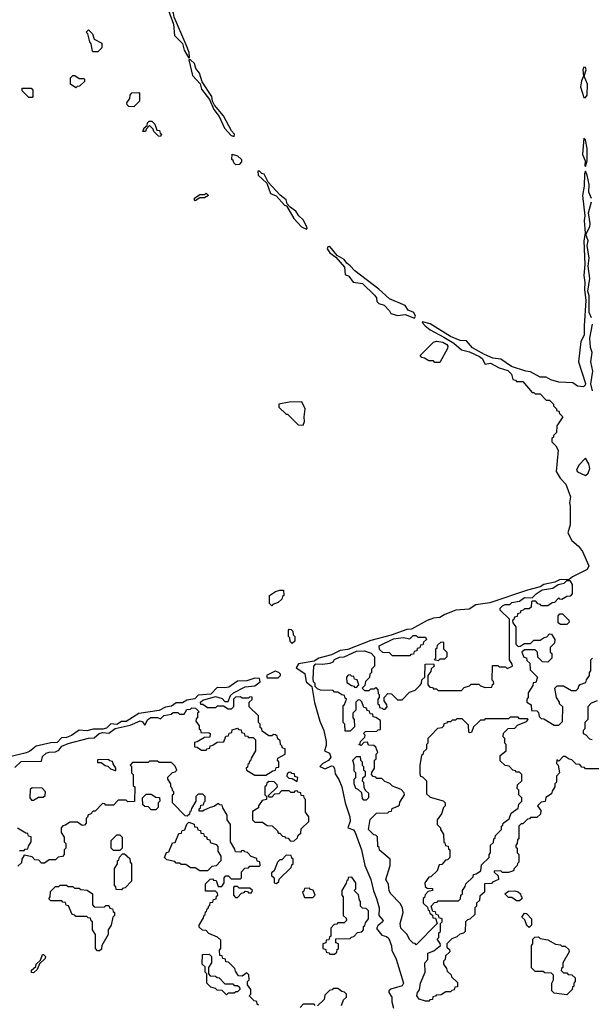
# Model space of a CAD drawing. Extents: x 2889633 to 3052318, y 540750 to 918690.
# Tile 208 of 256: x 2927296 to 2930942, y 732260 to 738535. Entities that reach past the tile are written whole.
import ezdxf

# ---------------------------------------------------------------- set-up
doc = ezdxf.new("R2010")
doc.units = 0

msp = doc.modelspace()

# ---------------------------------------------------------------- linework, layer by layer
at = {"layer": '0CON02XD'}
for points in [[(2928375, 738290), (2928380, 738295), (2928376.2, 738325), (2928358.8, 738375), (2928282, 738552), (2928277.5, 738577.5), (2928235, 738660), (2928230, 738635), (2928276.4, 738506.4), (2928282.5, 738435), (2928334, 738384), (2928345, 738340), (2928375, 738290)], [(2927795, 738330), (2927765, 738330), (2927760, 738335), (2927751.7, 738381.7), (2927743, 738393), (2927730, 738445), (2927720, 738455), (2927735, 738470), (2927760, 738445), (2927771.7, 738411.7), (2927820, 738385), (2927820, 738355), (2927795, 738330)], [(2928665, 737790), (2928666.1, 737806.1), (2928646.4, 737826.4), (2928595, 737922.5), (2928539.3, 737989.3), (2928526.7, 738015), (2928522.5, 738045), (2928459.3, 738139.3), (2928443.3, 738195), (2928420, 738225), (2928410, 738255), (2928385, 738280), (2928375, 738280), (2928399.3, 738179.3), (2928446.4, 738126.4), (2928455, 738092.5), (2928506.7, 738026.7), (2928535, 737962.5), (2928567.7, 737917.7), (2928602.7, 737842.7), (2928645, 737797.5), (2928665, 737790)], [(2930905, 738040), (2930916.7, 738055), (2930918.8, 738125), (2930897.5, 738175), (2930910, 738215), (2930905, 738230), (2930895, 738232.5), (2930887.5, 738215), (2930893.3, 738175), (2930878.8, 738145), (2930873.9, 738106.1), (2930895, 738040), (2930905, 738040)], [(2927655, 738100), (2927620, 738125), (2927620, 738165), (2927635, 738180), (2927648.3, 738178.3), (2927675, 738160), (2927705, 738160), (2927710, 738155), (2927708.3, 738141.7), (2927678.3, 738111.7), (2927661.7, 738108.3), (2927655, 738100)], [(2927375, 738040), (2927355, 738040), (2927311.7, 738081.7), (2927311.7, 738098.3), (2927368.3, 738098.3), (2927380, 738085), (2927380, 738045), (2927375, 738040)], [(2928025, 737980), (2927991.7, 737981.7), (2927981.7, 737991.7), (2927980, 738005), (2927998.3, 738031.7), (2928000, 738055), (2928011.7, 738068.3), (2928055, 738070), (2928060, 738065), (2928060, 738015), (2928025, 737980)], [(2928195, 737790), (2928181.7, 737791.7), (2928151.7, 737821.7), (2928148.3, 737838.3), (2928125, 737860), (2928101.7, 737838.3), (2928098.3, 737821.7), (2928081.7, 737821.7), (2928090, 737845), (2928108.3, 737861.7), (2928111.7, 737878.3), (2928121.7, 737888.3), (2928138.3, 737888.3), (2928158.3, 737868.3), (2928171.7, 737831.7), (2928188.3, 737828.3), (2928191.7, 737811.7), (2928200, 737805), (2928195, 737790)], [(2930905, 737600), (2930916.7, 737635), (2930916, 737715), (2930905, 737770), (2930895, 737780), (2930886.7, 737675), (2930902.5, 737635), (2930900, 737605), (2930905, 737600)], [(2928675, 737610), (2928661.7, 737621.7), (2928658.3, 737638.3), (2928650, 737645), (2928651.7, 737678.3), (2928685, 737666.7), (2928710, 737645), (2928711.7, 737628.3), (2928695, 737612.5), (2928675, 737610)], [(2929125, 737200), (2929130, 737205), (2929127.5, 737215), (2929105, 737260), (2929077.5, 737285), (2929057.5, 737315), (2929020.7, 737340.7), (2929002.5, 737362.5), (2928996.4, 737386.4), (2928957, 737417), (2928880, 737500), (2928855, 737550), (2928840, 737555), (2928825, 737570), (2928815, 737570), (2928817.5, 737545), (2928872.5, 737492.5), (2928895, 737427.5), (2928932.5, 737412.5), (2928985, 737353.3), (2928998.3, 737348.3), (2929045, 737267.5), (2929092.5, 737215), (2929125, 737200)], [(2930944, 737395), (2930926.2, 737435), (2930928.8, 737485), (2930916.7, 737545), (2930905, 737570), (2930898.3, 737551.7), (2930896.7, 737475), (2930886.2, 737415), (2930900, 737285), (2930896.2, 737255), (2930903.3, 737175), (2930894, 737125), (2930900, 736975), (2930894.2, 736905), (2930900.8, 736859.2), (2930898.8, 736815), (2930906.7, 736745), (2930895.8, 736585), (2930897.5, 736525), (2930875.8, 736485), (2930861.2, 736355), (2930905.9, 736215.9), (2930903.8, 736205), (2930892.5, 736195), (2930855, 736198.8), (2930825, 736220), (2930735, 736224), (2930685, 736238.8), (2930655, 736256.7), (2930615, 736256), (2930555, 736290), (2930524.3, 736294.3), (2930434.1, 736324.1), (2930365, 736372.5), (2930315, 736378.8), (2930261.7, 736401.7), (2930184.2, 736444.2), (2930145, 736487.5), (2930105, 736490), (2930045, 736516.7), (2929915, 736596.7), (2929865, 736610), (2929862.5, 736605), (2929882.5, 736585), (2929915, 736557.5), (2930001.4, 736511.4), (2930065, 736473.8), (2930115, 736430), (2930165, 736418), (2930228.3, 736388.3), (2930246, 736376), (2930265, 736340), (2930300, 736345), (2930355, 736316.2), (2930408.8, 736298.8), (2930432.5, 736275), (2930441.7, 736241.7), (2930458.3, 736238.3), (2930465, 736230), (2930505, 736230), (2930565, 736160), (2930575, 736160), (2930585, 736150), (2930615, 736150), (2930655, 736110), (2930675, 736110), (2930700, 736085), (2930700, 736075), (2930720, 736055), (2930720, 736045), (2930735, 736040), (2930740, 736025), (2930760, 736005), (2930723, 735947), (2930720, 735905), (2930700, 735885), (2930700, 735875), (2930690, 735865), (2930690, 735845), (2930715, 735820), (2930731.7, 735791.7), (2930717.5, 735655), (2930743.6, 735613.6), (2930780, 735575), (2930810, 735495), (2930802.5, 735455), (2930807.5, 735435), (2930807.5, 735315), (2930792.5, 735265), (2930817.5, 735215), (2930859.5, 735179.6), (2930885.8, 735145.8), (2930925.4, 735054.6), (2930915, 735030.8), (2930822.5, 734985), (2930801.7, 734968.3), (2930740, 734965), (2930709.3, 734950.7), (2930640, 734935), (2930615, 734920), (2930535, 734898.8), (2930295, 734818), (2930205, 734806.2), (2930162.7, 734777.3), (2930078.3, 734771.7), (2930007.5, 734745), (2929975.7, 734724.3), (2929935, 734721.2), (2929894.1, 734705.9), (2929795, 734651.2), (2929765, 734648), (2929666.4, 734613.6), (2929535, 734578), (2929389.2, 734520.8), (2929340, 734515), (2929285, 734488), (2929205, 734466), (2929175, 734447.5), (2929075, 734430), (2929060, 734405), (2929115, 734367.5), (2929122.5, 734315), (2929160, 734285), (2929176.4, 734183.6), (2929210.8, 734065), (2929235.7, 734005), (2929251.9, 733935), (2929251.2, 733908.8), (2929240, 733875), (2929271.2, 733861.2), (2929280, 733835), (2929266.4, 733813.6), (2929230, 733795), (2929210, 733775), (2929245, 733760), (2929285, 733780), (2929295, 733776.7), (2929305, 733762.5), (2929308.3, 733728.3), (2929332.4, 733692.4), (2929350.6, 733645), (2929373, 733543), (2929402.5, 733455), (2929403.8, 733426.2), (2929390, 733385), (2929425, 733371.2), (2929436.9, 733355), (2929476.9, 733245), (2929498.6, 733145), (2929535.6, 733055), (2929552.7, 732982.7), (2929572.9, 732935), (2929589.4, 732875), (2929587.5, 732825), (2929613.8, 732795), (2929611.2, 732785), (2929580.7, 732759.3), (2929573, 732743), (2929605, 732700), (2929635, 732692), (2929650.2, 732680.2), (2929667.1, 732632.9)], [(2928415, 737380), (2928410, 737385), (2928411.7, 737398.3), (2928445, 737420), (2928475, 737420), (2928485, 737430), (2928500, 737415), (2928475, 737400), (2928445, 737400), (2928415, 737380)], [(2930944, 736635), (2930928.3, 736668.3), (2930928.8, 736775), (2930920, 736805), (2930932, 736885), (2930922, 736965), (2930927.5, 737015), (2930916.2, 737095), (2930921.2, 737125), (2930907.5, 737165), (2930933.8, 737215), (2930935.9, 737235.9), (2930923.3, 737305), (2930943.8, 737375)], [(2929815, 736633.3), (2929820, 736645), (2929809.3, 736669.3), (2929774, 736684), (2929755, 736713.3), (2929655.9, 736755.9), (2929587.3, 736817.3), (2929434.2, 736934.2), (2929405, 736966.7), (2929382.3, 736982.3), (2929365.9, 737005.9), (2929321.7, 737031.7), (2929275, 737090), (2929261.7, 737088.3), (2929257.5, 737075), (2929275, 737050), (2929312, 737022), (2929368.6, 736958.6), (2929371.2, 736911.2), (2929395, 736900), (2929423, 736863), (2929483, 736853), (2929559.3, 736779.3), (2929571.7, 736761.7), (2929575, 736740), (2929587, 736727), (2929620, 736715), (2929655, 736680), (2929663.6, 736663.6), (2929705, 736650), (2929755, 736656.7), (2929815, 736633.3)], [(2930950.5, 736170.5), (2930939.2, 736215), (2930952.5, 736295), (2930938.1, 736355), (2930947.5, 736415), (2930936, 736445), (2930932.9, 736505), (2930949.2, 736595)], [(2929975, 736350), (2929945, 736350), (2929935, 736360), (2929905, 736360), (2929878.3, 736378.3), (2929861.7, 736381.7), (2929850, 736395), (2929935, 736480), (2929955, 736486.7), (2929995, 736478.8), (2930020, 736465), (2930026.2, 736455), (2930025, 736440), (2929975, 736350)], [(2929105, 735950), (2929112.5, 735975), (2929110, 736005), (2929117.5, 736055), (2929095, 736100), (2929015, 736097.5), (2928950, 736085), (2928950, 736065), (2928995, 736020), (2929005, 736020), (2929073, 735953), (2929105, 735950)], [(2930905, 735630), (2930922.5, 735645), (2930933.3, 735675), (2930926.7, 735705), (2930905, 735740), (2930863.6, 735696.4), (2930847.5, 735665), (2930855, 735652.5), (2930905, 735630)], [(2929905, 732280), (2929885, 732280), (2929845, 732292.5), (2929828.8, 732315), (2929833.3, 732335), (2929847, 732353), (2929852.5, 732395), (2929882.5, 732465), (2929880, 732525), (2929900, 732545), (2929900, 732585), (2929938.3, 732601.7), (2929980, 732635), (2929978.3, 732648.3), (2929960, 732675), (2929970, 732685), (2929970, 732715), (2929980, 732725), (2929980, 732775), (2929990, 732785), (2929990, 732805), (2929971.7, 732811.7), (2929968.3, 732828.3), (2929951.7, 732831.7), (2929948.3, 732848.3), (2929931.7, 732851.7), (2929920, 732885), (2929941.7, 732908.3), (2929958.3, 732911.7), (2929965, 732920), (2930095, 732920), (2930108.3, 732931.7), (2930110, 732955), (2930120, 732965), (2930120, 732985), (2930138.3, 733011.7), (2930141.7, 733028.3), (2930188.3, 733071.7), (2930191.7, 733088.3), (2930208.3, 733091.7), (2930238.3, 733111.7), (2930241.7, 733148.3), (2930290, 733195), (2930290, 733215), (2930300, 733225), (2930300, 733275), (2930318.3, 733291.7), (2930320, 733315), (2930328.3, 733321.7), (2930330, 733335), (2930370, 733375), (2930370, 733395), (2930378.3, 733401.7), (2930380, 733415), (2930418.3, 733441.7), (2930431.7, 733478.3), (2930475, 733510), (2930480, 733535), (2930500, 733555), (2930500, 733575), (2930480, 733595), (2930480, 733625), (2930470, 733635), (2930471.7, 733658.3), (2930500, 733685), (2930500, 733725), (2930485, 733740), (2930465, 733740), (2930458.3, 733748.3), (2930441.7, 733751.7), (2930418.3, 733778.3), (2930391.7, 733781.7), (2930361.7, 733811.7), (2930360, 733845), (2930400, 733875), (2930400, 733915), (2930390, 733925), (2930390, 733955), (2930380, 733965), (2930381.7, 733988.3), (2930411.7, 734018.3), (2930455, 734020), (2930471.7, 734038.3), (2930528.3, 734061.7), (2930540, 734075), (2930535, 734080), (2930485, 734080), (2930475, 734090), (2930425, 734090), (2930415, 734080), (2930265, 734080), (2930258.3, 734071.7), (2930235, 734070), (2930221.7, 734058.3), (2930191.7, 734028.3), (2930178.3, 733991.7), (2930165, 733990), (2930160, 733995), (2930158.3, 734038.3), (2930118.3, 734078.3), (2930085, 734080), (2930075, 734070), (2930055, 734070), (2930045, 734060), (2930025, 734060), (2930018.3, 734051.7), (2930001.7, 734048.3), (2929998.3, 734031.7), (2929988.3, 734021.7), (2929961.7, 734018.3), (2929920, 733975), (2929900, 733955), (2929900, 733925), (2929890, 733915), (2929890, 733885), (2929871.7, 733868.3), (2929868.3, 733851.7), (2929860, 733845), (2929847.5, 733785), (2929848.3, 733728.3), (2929853.6, 733713.6), (2929865, 733710), (2929890, 733685), (2929891.7, 733601.7), (2929915, 733580), (2929997, 733557), (2930010, 733545), (2930010, 733525), (2930000, 733515), (2929987, 733473), (2929960, 733435), (2929960, 733405), (2929980, 733385), (2929980, 733375), (2930000, 733345), (2930001.7, 733291.7), (2930008.3, 733288.3), (2930011.7, 733271.7), (2930028.3, 733268.3), (2930031.7, 733251.7), (2930040, 733245), (2930040, 733195), (2930025, 733180), (2930011.7, 733178.3), (2929988.3, 733151.7), (2929971.7, 733148.3), (2929958.3, 733111.7), (2929918.3, 733071.7), (2929905, 733070), (2929880, 733035), (2929881.7, 733011.7), (2929895, 733000), (2929928.3, 732998.3), (2929930, 732985), (2929901.7, 732978.3), (2929881.7, 732958.3), (2929878.3, 732941.7), (2929870, 732935), (2929870, 732905), (2929898.3, 732878.3), (2929901.7, 732861.7), (2929908.3, 732858.3), (2929911.7, 732841.7), (2929928.3, 732828.3), (2929931.7, 732811.7), (2929948.3, 732808.3), (2929960, 732775), (2929825, 732640), (2929818.3, 732648.3), (2929805, 732650), (2929785, 732670), (2929766.4, 732706.4), (2929727.5, 732745), (2929722.5, 732775), (2929742.5, 732845), (2929737.5, 732875), (2929723, 732903), (2929662.5, 732965), (2929653, 732983), (2929647.5, 733025), (2929632.5, 733055), (2929660, 733145), (2929660, 733185), (2929591.7, 733241.7), (2929588.3, 733258.3), (2929580, 733265), (2929578.3, 733328.3), (2929568.3, 733338.3), (2929555, 733340), (2929520, 733375), (2929531.7, 733438.3), (2929571.7, 733478.3), (2929645, 733480), (2929651.7, 733488.3), (2929668.3, 733491.7), (2929671.7, 733508.3), (2929708.3, 733521.7), (2929718.3, 733531.7), (2929721.7, 733548.3), (2929750, 733595), (2929748.3, 733608.3), (2929728.3, 733628.3), (2929675, 733650), (2929657, 733667), (2929625, 733680), (2929605, 733700), (2929575, 733700), (2929568.3, 733708.3), (2929551.7, 733711.7), (2929540, 733725), (2929541.7, 733738.3), (2929560, 733765), (2929560, 733815), (2929570, 733825), (2929570, 733855), (2929580, 733865), (2929568.3, 733898.3), (2929555, 733910), (2929521.7, 733911.7), (2929515, 733930), (2929491.7, 733928.3), (2929475, 733910), (2929460, 733915), (2929468.3, 733921.7), (2929470, 733935), (2929498.3, 733961.7), (2929500, 733975), (2929490, 733985), (2929501.7, 733998.3), (2929575, 734000), (2929581.7, 734008.3), (2929598.3, 734011.7), (2929598.3, 734068.3), (2929568.3, 734088.3), (2929551.7, 734091.7), (2929548.3, 734108.3), (2929531.7, 734111.7), (2929528.3, 734128.3), (2929511.7, 734131.7), (2929508.3, 734148.3), (2929491.7, 734151.7), (2929478.3, 734188.3), (2929468.3, 734198.3), (2929455, 734200), (2929440, 734185), (2929440, 734135), (2929420, 734115), (2929420, 734085), (2929430, 734075), (2929431.7, 734028.3), (2929405, 734000), (2929371.7, 734001.7), (2929370, 734045), (2929360, 734055), (2929360, 734165), (2929368.3, 734171.7), (2929380, 734205), (2929371.7, 734211.7), (2929368.3, 734228.3), (2929351.7, 734231.7), (2929325, 734250), (2929305, 734250), (2929295, 734260), (2929215, 734262.5), (2929195, 734270), (2929180, 734285), (2929180, 734305), (2929170, 734315), (2929167.5, 734335), (2929172.5, 734415), (2929185, 734430), (2929225, 734426.7), (2929276.4, 734433.6), (2929295, 734442.5), (2929305, 734457.5), (2929335, 734472.5), (2929366.4, 734473.6), (2929445, 734510), (2929495, 734512.5), (2929538.3, 734498.3), (2929560, 734475), (2929560, 734415), (2929540, 734395), (2929540, 734375), (2929530, 734365), (2929528.3, 734341.7), (2929501.7, 734318.3), (2929498.3, 734291.7), (2929480, 734275), (2929495, 734260), (2929525, 734260), (2929535, 734270), (2929555, 734270), (2929568.3, 734278.3), (2929580, 734265), (2929581.7, 734241.7), (2929590, 734235), (2929590, 734215), (2929580, 734205), (2929580, 734175), (2929588.3, 734168.3), (2929591.7, 734151.7), (2929608.3, 734148.3), (2929615, 734140), (2929628.3, 734141.7), (2929640, 734155), (2929638.3, 734168.3), (2929620, 734195), (2929620, 734215), (2929645, 734240), (2929668.3, 734238.3), (2929705, 734200), (2929735, 734200), (2929781.7, 734248.3), (2929818.3, 734261.7), (2929848.3, 734291.7), (2929860, 734305), (2929861.7, 734328.3), (2929880, 734345), (2929881.7, 734428.3), (2929935, 734430), (2929940, 734415), (2929921.7, 734398.3), (2929918.3, 734381.7), (2929900, 734355), (2929900, 734295), (2929911.7, 734281.7), (2929928.3, 734278.3), (2929935, 734270), (2929955, 734270), (2929965, 734260), (2930115, 734260), (2930131.7, 734278.3), (2930165, 734290), (2930175, 734300), (2930225, 734300), (2930235, 734290), (2930265, 734280), (2930308.3, 734281.7), (2930311.7, 734298.3), (2930320, 734305), (2930318.3, 734318.3), (2930310, 734325), (2930311.7, 734418.3), (2930345, 734420), (2930355, 734410), (2930395, 734410), (2930405, 734400), (2930440, 734415), (2930438.3, 734428.3), (2930420, 734455), (2930420, 734715), (2930361.7, 734771.7), (2930360, 734785), (2930375, 734800), (2930393, 734807), (2930421.7, 734808.3), (2930435, 734820), (2930485, 734830), (2930515, 734852.5), (2930565, 734850), (2930590, 734875), (2930629.3, 734900.7), (2930697, 734913), (2930730, 734935), (2930770, 734945), (2930785, 734960), (2930805, 734960), (2930820, 734935), (2930820, 734875), (2930808.3, 734861.7), (2930785, 734860), (2930755, 734840), (2930741.7, 734841.7), (2930735, 734850), (2930708.3, 734821.7), (2930691.7, 734818.3), (2930665, 734800), (2930625, 734800), (2930618.3, 734808.3), (2930601.7, 734811.7), (2930588.3, 734828.3), (2930565, 734830), (2930560, 734825), (2930558.3, 734791.7), (2930545, 734780), (2930515, 734780), (2930508.3, 734771.7), (2930491.7, 734768.3), (2930488.3, 734751.7), (2930471.7, 734748.3), (2930468.3, 734731.7), (2930451.7, 734728.3), (2930448.3, 734711.7), (2930440, 734705), (2930441.7, 734691.7), (2930460, 734665), (2930460, 734555), (2930475, 734540), (2930488.3, 734541.7), (2930515, 734560), (2930555, 734560), (2930575, 734580), (2930615, 734580), (2930641.7, 734598.3), (2930658.3, 734601.7), (2930675, 734620), (2930688.3, 734618.3), (2930710, 734585), (2930708.3, 734561.7), (2930680, 734535), (2930680, 734505), (2930690, 734495), (2930690, 734465), (2930665, 734440), (2930631.7, 734441.7), (2930601.7, 734471.7), (2930600, 734505), (2930585, 734520), (2930515, 734520), (2930500, 734505), (2930511.7, 734471.7), (2930528.3, 734468.3), (2930531.7, 734451.7), (2930550, 734435), (2930551.7, 734391.7), (2930600, 734345), (2930588.3, 734311.7), (2930571.7, 734308.3), (2930568.3, 734291.7), (2930540, 734245), (2930540, 734215), (2930530, 734205), (2930530, 734185), (2930558.3, 734168.3), (2930561.7, 734131.7), (2930595, 734130), (2930605, 734120)], [(2928905, 734800), (2928890, 734815), (2928890, 734865), (2928928.3, 734891.7), (2928955, 734900), (2928978.3, 734898.3), (2928980, 734865), (2928971.7, 734858.3), (2928968.3, 734841.7), (2928945, 734820), (2928911.7, 734808.3), (2928905, 734800)], [(2930785, 734680), (2930745, 734680), (2930731.7, 734691.7), (2930730, 734735), (2930741.7, 734748.3), (2930758.3, 734748.3), (2930798.3, 734708.3), (2930800, 734695), (2930785, 734680)], [(2929035, 734560), (2929021.7, 734571.7), (2929020, 734595), (2929010, 734605), (2929010, 734645), (2929015, 734650), (2929028.3, 734648.3), (2929038.3, 734638.3), (2929040, 734615), (2929050, 734605), (2929050, 734575), (2929035, 734560)], [(2929785, 734480), (2929675, 734480), (2929655, 734500), (2929611.7, 734501.7), (2929591.7, 734521.7), (2929590, 734545), (2929680.7, 734589.3), (2929745, 734597.5), (2929785, 734590), (2929805, 734610), (2929825, 734610), (2929835, 734600), (2929885, 734600), (2929890, 734585), (2929871.7, 734568.3), (2929868.3, 734551.7), (2929851.7, 734548.3), (2929848.3, 734531.7), (2929831.7, 734528.3), (2929828.3, 734511.7), (2929811.7, 734508.3), (2929808.3, 734491.7), (2929791.7, 734488.3), (2929785, 734480)], [(2929965, 734450), (2929940, 734455), (2929950, 734465), (2929950, 734525), (2929958.3, 734531.7), (2929961.7, 734548.3), (2929981.7, 734568.3), (2929995, 734570), (2930000, 734565), (2930000, 734525), (2930020, 734505), (2930020, 734475), (2930005, 734460), (2929975, 734460), (2929965, 734450)], [(2930605, 734120), (2930610, 734095), (2930621.7, 734081.7), (2930638.3, 734078.3), (2930705, 734040), (2930735, 734040), (2930758.3, 734061.7), (2930760, 734155), (2930740, 734175), (2930740, 734185), (2930720, 734215), (2930710, 734275), (2930725, 734290), (2930765, 734290), (2930815, 734260), (2930845, 734260), (2930858.3, 734271.7), (2930861.7, 734288.3), (2930871.7, 734298.3), (2930908.3, 734311.7), (2930911.7, 734328.3), (2930930, 734355), (2930930, 734375), (2930940, 734385), (2930940, 734455), (2930950, 734465)], [(2928945, 734340), (2928960, 734355), (2928960, 734365), (2928950, 734375), (2928925, 734383.3), (2928870, 734355), (2928875, 734340), (2928945, 734340)], [(2927265, 733770), (2927305, 733807.5), (2927435, 733810), (2927441.7, 733838.3), (2927465, 733860), (2927485, 733867.5), (2927525, 733870), (2927545, 733880), (2927563.9, 733906.1), (2927605, 733921.2), (2927735, 733956.7), (2927771.7, 733958.3), (2927803.8, 733986.2), (2927825, 733993.3), (2927865, 733987.5), (2927905, 734016.7), (2928001.7, 734038.3), (2928063.9, 734066.1), (2928079.3, 734059.3), (2928095, 734040), (2928112.5, 734075), (2928132, 734088), (2928175, 734087.5), (2928195, 734080), (2928215, 734100), (2928261.7, 734108.3), (2928275, 734120), (2928305, 734120), (2928315, 734110), (2928345, 734110), (2928361.7, 734138.3), (2928385, 734140), (2928395, 734150), (2928418.3, 734148.3), (2928440, 734125), (2928430, 734115), (2928430, 734085), (2928421.7, 734078.3), (2928420, 734065), (2928440, 734035), (2928440, 734015), (2928448.3, 734008.3), (2928451.7, 733991.7), (2928505, 733990), (2928510, 733985), (2928508.3, 733961.7), (2928475, 733960), (2928428.3, 733931.7), (2928411.7, 733928.3), (2928411.7, 733901.7), (2928428.3, 733898.3), (2928455, 733880), (2928485, 733880), (2928491.7, 733888.3), (2928508.3, 733891.7), (2928511.7, 733908.3), (2928528.3, 733911.7), (2928555, 733930), (2928598.3, 733931.7), (2928611.7, 733968.3), (2928628.3, 733971.7), (2928631.7, 733988.3), (2928648.3, 733991.7), (2928651.7, 734008.3), (2928685, 734020), (2928691.7, 734011.7), (2928708.3, 734008.3), (2928711.7, 733991.7), (2928728.3, 733988.3), (2928731.7, 733971.7), (2928748.3, 733968.3), (2928755, 733960), (2928785, 733960), (2928800, 733945), (2928800, 733875), (2928771.7, 733828.3), (2928768.3, 733811.7), (2928761.7, 733808.3), (2928758.3, 733791.7), (2928751.7, 733788.3), (2928748.3, 733771.7), (2928740, 733765), (2928741.7, 733751.7), (2928795, 733720), (2928865, 733720), (2928911.7, 733748.3), (2928928.3, 733751.7), (2928931.7, 733768.3), (2928948.3, 733771.7), (2928950, 733805), (2928940, 733815), (2928941.7, 733828.3), (2928990, 733855), (2928988.3, 733888.3), (2928971.7, 733891.7), (2928968.3, 733908.3), (2928960, 733915), (2928958.3, 733938.3), (2928941.7, 733951.7), (2928938.3, 733968.3), (2928928.3, 733978.3), (2928915, 733980), (2928905, 733970), (2928885, 733970), (2928841.7, 734001.7), (2928840, 734015), (2928830, 734025), (2928830, 734045), (2928820, 734055), (2928818.3, 734098.3), (2928760, 734155), (2928760, 734185), (2928778.3, 734201.7), (2928778.3, 734218.3), (2928765, 734220), (2928755, 734210), (2928715, 734210), (2928705, 734220), (2928671.7, 734218.3), (2928660, 734205), (2928660, 734155), (2928645, 734140), (2928625, 734140), (2928595, 734160), (2928555, 734160), (2928545, 734150), (2928495, 734150), (2928465, 734170), (2928451.7, 734171.7), (2928450, 734185), (2928465, 734197.5), (2928545, 734222.5), (2928588.3, 734208.3), (2928605, 734190), (2928625, 734190), (2928641.7, 734228.3), (2928660, 734245), (2928735, 734283.3), (2928795, 734290), (2928830, 734315), (2928826.4, 734336.4), (2928795, 734338), (2928745, 734322), (2928685, 734320), (2928629.2, 734280.8), (2928605, 734276.2), (2928555, 734280), (2928515, 734236.7), (2928435, 734230), (2928413.8, 734206.2), (2928362.7, 734197.3), (2928335, 734181.2), (2928295, 734181.2), (2928265, 734160), (2928225, 734153.8), (2928185, 734133.3), (2928056.1, 734113.9), (2927975, 734063.3), (2927945, 734063.3), (2927915, 734042.5), (2927877.5, 734047.5), (2927849.2, 734020.8), (2927826.4, 734013.6), (2927765, 734013.3), (2927725, 734003.3), (2927675, 734007.5), (2927627.3, 733972.7), (2927595, 733961.2), (2927561.7, 733958.3), (2927535, 733928.8), (2927495, 733926.2), (2927400, 733905), (2927358.3, 733871.7), (2927337.3, 733862.7), (2927225, 733836)], [(2929445, 734280), (2929460, 734295), (2929448.3, 734328.3), (2929431.7, 734331.7), (2929428.3, 734348.3), (2929411.7, 734351.7), (2929405, 734360), (2929391.7, 734358.3), (2929380, 734345), (2929381.7, 734311.7), (2929411.7, 734291.7), (2929428.3, 734288.3), (2929431.7, 734281.7), (2929445, 734280)], [(2930980, 734195), (2930941.7, 734178.3), (2930920, 734155), (2930920, 734075), (2930900, 734055), (2930900, 734015), (2930890, 734005), (2930890, 733985), (2930908.3, 733978.3), (2930931.7, 733951.7), (2930948.3, 733948.3)], [(2928820, 732255), (2928811.7, 732261.7), (2928808.3, 732278.3), (2928791.7, 732281.7), (2928760, 732315), (2928770, 732325), (2928770, 732355), (2928750, 732385), (2928750, 732405), (2928760, 732415), (2928758.3, 732448.3), (2928745, 732460), (2928715, 732440), (2928691.7, 732441.7), (2928671.7, 732471.7), (2928668.3, 732488.3), (2928628.3, 732528.3), (2928611.7, 732531.7), (2928608.3, 732548.3), (2928591.7, 732551.7), (2928588.3, 732568.3), (2928571.7, 732571.7), (2928570, 732605), (2928580, 732615), (2928578.3, 732668.3), (2928558.3, 732688.3), (2928501.7, 732711.7), (2928485, 732730), (2928461.7, 732731.7), (2928441.7, 732751.7), (2928440, 732765), (2928468.3, 732811.7), (2928471.7, 732828.3), (2928478.3, 732831.7), (2928481.7, 732848.3), (2928488.3, 732851.7), (2928491.7, 732868.3), (2928498.3, 732871.7), (2928501.7, 732888.3), (2928508.3, 732891.7), (2928511.7, 732908.3), (2928528.3, 732911.7), (2928531.7, 732928.3), (2928548.3, 732931.7), (2928551.7, 732948.3), (2928560, 732955), (2928558.3, 732968.3), (2928545, 732980), (2928481.7, 732981.7), (2928481.7, 733028.3), (2928511.7, 733058.3), (2928525, 733060), (2928531.7, 733051.7), (2928548.3, 733048.3), (2928561.7, 733011.7), (2928585, 733010), (2928600, 733035), (2928600, 733065), (2928611.7, 733078.3), (2928628.3, 733078.3), (2928645, 733060), (2928705, 733060), (2928710, 733065), (2928710, 733105), (2928731.7, 733128.3), (2928755, 733130), (2928765, 733140), (2928825, 733140), (2928830, 733145), (2928828.3, 733168.3), (2928811.7, 733171.7), (2928808.3, 733188.3), (2928771.7, 733201.7), (2928748.3, 733228.3), (2928731.7, 733231.7), (2928725, 733240), (2928711.7, 733238.3), (2928705, 733230), (2928671.7, 733231.7), (2928668.3, 733248.3), (2928640, 733295), (2928640, 733405), (2928620, 733435), (2928620, 733465), (2928591.7, 733511.7), (2928588.3, 733528.3), (2928571.7, 733531.7), (2928565, 733540), (2928535, 733520), (2928510, 733515), (2928471.7, 733498.3), (2928465, 733490), (2928441.7, 733491.7), (2928440, 733505), (2928448.3, 733511.7), (2928451.7, 733528.3), (2928468.3, 733531.7), (2928471.7, 733548.3), (2928480, 733555), (2928480, 733585), (2928465, 733600), (2928435, 733600), (2928420, 733585), (2928420, 733555), (2928391.7, 733508.3), (2928388.3, 733491.7), (2928381.7, 733488.3), (2928378.3, 733471.7), (2928365, 733460), (2928351.7, 733461.7), (2928270, 733545), (2928270, 733595), (2928278.3, 733601.7), (2928280, 733615), (2928271.7, 733621.7), (2928268.3, 733638.3), (2928260, 733645), (2928260, 733665), (2928240, 733695), (2928241.7, 733708.3), (2928271.7, 733738.3), (2928288.3, 733741.7), (2928298.3, 733751.7), (2928288.3, 733778.3), (2928265, 733800), (2928185, 733800), (2928175, 733810), (2928125, 733810), (2928115, 733800), (2928015, 733800), (2928000, 733785), (2928010, 733775), (2928010, 733735), (2928020, 733725), (2928020, 733655), (2928030, 733645), (2928028.3, 733551.7), (2927985, 733550), (2927975, 733560), (2927925, 733560), (2927895, 733530), (2927845, 733530), (2927838.3, 733538.3), (2927825, 733540), (2927778.3, 733491.7), (2927765, 733490), (2927748.3, 733471.7), (2927731.7, 733468.3), (2927728.3, 733451.7), (2927720, 733445), (2927720, 733415), (2927708.3, 733401.7), (2927695, 733400), (2927665, 733420), (2927615, 733420), (2927588.3, 733401.7), (2927571.7, 733398.3), (2927560, 733385), (2927560, 733355), (2927580, 733325), (2927580, 733295), (2927590, 733285), (2927590, 733255), (2927580, 733245), (2927580, 733215), (2927568.3, 733201.7), (2927541.7, 733198.3), (2927525, 733180), (2927485, 733180), (2927455, 733160), (2927435, 733160), (2927418.3, 733178.3), (2927391.7, 733181.7), (2927375, 733200), (2927325, 733210), (2927310, 733185), (2927308.3, 733161.7), (2927285, 733140)], [(2927910, 733750), (2927910, 733765), (2927891.7, 733791.7), (2927888.3, 733808.3), (2927871.7, 733811.7), (2927865, 733820), (2927791.7, 733818.3), (2927791.7, 733801.7), (2927815, 733800), (2927841.7, 733781.7), (2927858.3, 733778.3), (2927875, 733760), (2927905, 733750), (2927910, 733750)], [(2929505, 733560), (2929491.7, 733561.7), (2929481.7, 733571.7), (2929478.3, 733608.3), (2929455, 733630), (2929440, 733635), (2929430, 733665), (2929430, 733695), (2929440, 733705), (2929440, 733735), (2929430, 733745), (2929430, 733785), (2929420, 733815), (2929445, 733840), (2929468.3, 733838.3), (2929470, 733815), (2929480, 733805), (2929480, 733785), (2929490, 733775), (2929490, 733755), (2929500, 733745), (2929500, 733715), (2929481.7, 733698.3), (2929480, 733685), (2929490, 733675), (2929491.7, 733641.7), (2929501.7, 733621.7), (2929520, 733605), (2929520, 733575), (2929505, 733560)], [(2930995, 733760), (2930905, 733760), (2930898.3, 733768.3), (2930881.7, 733771.7), (2930868.3, 733788.3), (2930845, 733790), (2930818.3, 733818.3), (2930801.7, 733821.7), (2930775, 733840), (2930761.7, 733838.3), (2930735, 733810), (2930721.7, 733818.3), (2930720, 733795), (2930730, 733785), (2930740, 733735), (2930720, 733715), (2930720, 733675), (2930710, 733665), (2930710, 733645), (2930691.7, 733618.3), (2930688.3, 733601.7), (2930651.7, 733578.3), (2930648.3, 733551.7), (2930621.7, 733548.3), (2930600, 733525), (2930620, 733495), (2930618.3, 733471.7), (2930595, 733450), (2930555, 733450), (2930548.3, 733441.7), (2930535, 733440), (2930505, 733410), (2930495, 733410), (2930480, 733395), (2930480, 733315), (2930471.7, 733308.3), (2930470, 733285), (2930460, 733275), (2930461.7, 733261.7), (2930470, 733255), (2930470, 733225), (2930480, 733215), (2930480, 733165), (2930471.7, 733158.3), (2930470, 733145), (2930450, 733125), (2930445, 733110), (2930415, 733100), (2930375, 733100), (2930365, 733110), (2930321.7, 733108.3), (2930321.7, 733101.7), (2930348.3, 733078.3), (2930350, 733055), (2930311.7, 733038.3), (2930305, 733030), (2930261.7, 733028.3), (2930260, 732975), (2930231.7, 732948.3), (2930228.3, 732921.7), (2930210, 732905), (2930210, 732885), (2930200, 732875), (2930198.3, 732831.7), (2930168.3, 732801.7), (2930151.7, 732798.3), (2930140, 732785), (2930137, 732723), (2930127, 732713), (2930103, 732707), (2930085, 732690), (2930051.7, 732678.3), (2930020, 732645), (2930020, 732625), (2930038.3, 732608.3), (2930040, 732595), (2930011.7, 732568.3), (2930010, 732545), (2930000, 732535), (2930000, 732515), (2930018.3, 732488.3), (2930021.7, 732471.7), (2930048.3, 732448.3), (2930050, 732435), (2930088.3, 732398.3), (2930088.3, 732371.7), (2930071.7, 732368.3), (2930068.3, 732351.7), (2930051.7, 732348.3), (2930045, 732340), (2930015, 732340), (2929985, 732320), (2929951.7, 732318.3), (2929948.3, 732311.7), (2929931.7, 732308.3), (2929928.3, 732291.7), (2929911.7, 732288.3), (2929905, 732280)], [(2929065, 733680), (2929070, 733705), (2929051.7, 733711.7), (2929048.3, 733728.3), (2929031.7, 733731.7), (2929025, 733740), (2929011.7, 733738.3), (2929001.7, 733728.3), (2929000, 733715), (2929011.7, 733701.7), (2929035, 733700), (2929065, 733680)], [(2929045, 733300), (2929068.3, 733321.7), (2929071.7, 733338.3), (2929088.3, 733351.7), (2929091.7, 733378.3), (2929140, 733425), (2929140, 733455), (2929120, 733485), (2929120, 733565), (2929111.7, 733571.7), (2929108.3, 733588.3), (2929091.7, 733591.7), (2929088.3, 733608.3), (2929071.7, 733611.7), (2929065, 733620), (2929051.7, 733618.3), (2929045, 733610), (2929025, 733610), (2929015, 733620), (2928965, 733620), (2928948.3, 733601.7), (2928921.7, 733598.3), (2928905, 733580), (2928885, 733580), (2928881.7, 733588.3), (2928940, 733645), (2928938.3, 733658.3), (2928918.3, 733678.3), (2928885, 733680), (2928871.7, 733668.3), (2928868.3, 733651.7), (2928860, 733645), (2928860, 733595), (2928870, 733585), (2928870, 733565), (2928841.7, 733558.3), (2928820, 733525), (2928818.3, 733511.7), (2928781.7, 733488.3), (2928780, 733435), (2928795, 733420), (2928845, 733420), (2928875, 733400), (2928907, 733397), (2928940, 733365), (2928945, 733350), (2928955, 733350), (2928971.7, 733331.7), (2928985, 733330), (2928991.7, 733321.7), (2929008.3, 733318.3), (2929021.7, 733301.7), (2929045, 733300)], [(2927385, 733560), (2927415, 733580), (2927445, 733580), (2927458.3, 733591.7), (2927460, 733615), (2927438.3, 733638.3), (2927375, 733640), (2927361.7, 733628.3), (2927360, 733575), (2927371.7, 733561.7), (2927385, 733560)], [(2928165, 733500), (2928135, 733500), (2928118.3, 733518.3), (2928095, 733520), (2928081.7, 733531.7), (2928080, 733575), (2928101.7, 733598.3), (2928135, 733600), (2928165, 733580), (2928188.3, 733578.3), (2928190, 733555), (2928180, 733545), (2928180, 733515), (2928165, 733500)], [(2927295, 733240), (2927325, 733240), (2927331.7, 733248.3), (2927348.3, 733251.7), (2927351.7, 733268.3), (2927370, 733295), (2927368.3, 733328.3), (2927351.7, 733331.7), (2927348.3, 733348.3), (2927335, 733350), (2927281.7, 733381.7)], [(2928495, 733110), (2928445, 733110), (2928415, 733130), (2928385, 733130), (2928355, 733150), (2928325, 733150), (2928315, 733160), (2928295, 733160), (2928285, 733170), (2928235, 733180), (2928220, 733195), (2928231.7, 733228.3), (2928248.3, 733231.7), (2928271.7, 733288.3), (2928288.3, 733291.7), (2928311.7, 733348.3), (2928328.3, 733351.7), (2928331.7, 733368.3), (2928348.3, 733371.7), (2928361.7, 733408.3), (2928375, 733420), (2928408.3, 733408.3), (2928411.7, 733391.7), (2928428.3, 733388.3), (2928431.7, 733371.7), (2928448.3, 733368.3), (2928451.7, 733351.7), (2928468.3, 733348.3), (2928471.7, 733331.7), (2928488.3, 733328.3), (2928491.7, 733311.7), (2928508.3, 733308.3), (2928511.7, 733291.7), (2928548.3, 733278.3), (2928560, 733265), (2928560, 733235), (2928580, 733205), (2928580, 733175), (2928548.3, 733141.7), (2928521.7, 733138.3), (2928495, 733110)], [(2927935, 733240), (2927895, 733240), (2927880, 733255), (2927880, 733305), (2927915, 733340), (2927935, 733340), (2927950, 733325), (2927950, 733255), (2927935, 733240)], [(2927945, 732990), (2927911.7, 732991.7), (2927908.3, 733008.3), (2927900, 733015), (2927900, 733125), (2927920, 733155), (2927920, 733175), (2927928.3, 733181.7), (2927931.7, 733198.3), (2927951.7, 733218.3), (2927965, 733220), (2927998.3, 733188.3), (2928000, 733165), (2928010, 733155), (2928010, 733045), (2927968.3, 733001.7), (2927951.7, 732998.3), (2927945, 732990)], [(2928935, 733030), (2928948.3, 733041.7), (2928951.7, 733058.3), (2929028.3, 733131.7), (2929031.7, 733148.3), (2929040, 733155), (2929040, 733185), (2929031.7, 733191.7), (2929028.3, 733208.3), (2928995, 733210), (2928968.3, 733181.7), (2928955, 733180), (2928940, 733165), (2928918.3, 733111.7), (2928901.7, 733098.3), (2928901.7, 733081.7), (2928920, 733065), (2928920, 733035), (2928935, 733030)], [(2929305, 732580), (2929318.3, 732591.7), (2929321.7, 732608.3), (2929330, 732615), (2929330, 732645), (2929311.7, 732651.7), (2929311.7, 732678.3), (2929405, 732680), (2929411.7, 732688.3), (2929428.3, 732691.7), (2929451.7, 732718.3), (2929478.3, 732721.7), (2929490, 732735), (2929490, 732755), (2929498.3, 732761.7), (2929501.7, 732778.3), (2929520, 732805), (2929520, 732855), (2929505, 732870), (2929481.7, 732871.7), (2929470, 732885), (2929470, 732915), (2929463, 732923), (2929457, 732957), (2929430, 732985), (2929440, 732995), (2929440, 733035), (2929415, 733070), (2929391.7, 733068.3), (2929388.3, 733051.7), (2929381.7, 733048.3), (2929378.3, 733031.7), (2929350, 732985), (2929350, 732955), (2929360, 732945), (2929360, 732825), (2929378.3, 732808.3), (2929380, 732795), (2929365, 732780), (2929325, 732780), (2929318.3, 732771.7), (2929301.7, 732768.3), (2929280, 732745), (2929280, 732695), (2929271.7, 732688.3), (2929268.3, 732671.7), (2929251.7, 732668.3), (2929248.3, 732651.7), (2929230, 732645), (2929230, 732615), (2929248.3, 732608.3), (2929251.7, 732591.7), (2929268.3, 732588.3), (2929275, 732580), (2929305, 732580)], [(2927805, 732600), (2927791.7, 732601.7), (2927780, 732615), (2927780, 732705), (2927760, 732735), (2927760, 732785), (2927751.7, 732791.7), (2927748.3, 732808.3), (2927731.7, 732811.7), (2927725, 732820), (2927655, 732820), (2927648.3, 732828.3), (2927631.7, 732831.7), (2927608.3, 732888.3), (2927591.7, 732891.7), (2927588.3, 732908.3), (2927571.7, 732911.7), (2927565, 732920), (2927495, 732920), (2927481.7, 732931.7), (2927490, 732945), (2927491.7, 732978.3), (2927525, 733010), (2927545, 733010), (2927555, 733020), (2927595, 733020), (2927605, 733010), (2927635, 733010), (2927645, 733000), (2927675, 733000), (2927685, 732992.5), (2927727, 732987), (2927760, 732965), (2927760, 732895), (2927771.7, 732881.7), (2927835, 732880), (2927845, 732890), (2927865, 732890), (2927871.7, 732871.7), (2927888.3, 732868.3), (2927891.7, 732851.7), (2927900, 732845), (2927900, 732825), (2927890, 732815), (2927880, 732765), (2927860, 732735), (2927860, 732705), (2927820, 732635), (2927818.3, 732611.7), (2927805, 732600)], [(2928685, 732940), (2928711.7, 732968.3), (2928728.3, 732971.7), (2928735, 732980), (2928748.3, 732978.3), (2928755, 732970), (2928775, 732970), (2928780, 732985), (2928765, 733000), (2928695, 733000), (2928685, 733010), (2928665, 733010), (2928660, 733005), (2928660, 732955), (2928671.7, 732941.7), (2928685, 732940)], [(2929165, 732940), (2929180, 732955), (2929168.3, 732988.3), (2929151.7, 732991.7), (2929145, 733000), (2929111.7, 732998.3), (2929108.3, 732981.7), (2929100, 732975), (2929111.7, 732941.7), (2929165, 732940)], [(2930485, 732920), (2930465, 732920), (2930435, 732940), (2930415, 732940), (2930390, 732965), (2930415, 732980), (2930455, 732982.5), (2930475, 732977.5), (2930490, 732965), (2930491.7, 732951.7), (2930500, 732945), (2930498.3, 732931.7), (2930485, 732920)], [(2930545, 732750), (2930531.7, 732761.7), (2930518.3, 732798.3), (2930500, 732815), (2930515, 732840), (2930528.3, 732838.3), (2930560, 732805), (2930560, 732765), (2930545, 732750)], [(2930785, 732320), (2930705, 732330), (2930690, 732345), (2930690, 732395), (2930700, 732415), (2930700, 732445), (2930688.3, 732458.3), (2930645, 732460), (2930635, 732470), (2930585, 732470), (2930561.7, 732491.7), (2930560, 732635), (2930570, 732645), (2930570, 732675), (2930581.7, 732688.3), (2930605, 732690), (2930615, 732680), (2930665, 732670), (2930713, 732643), (2930745, 732640), (2930755, 732630), (2930775, 732630), (2930798.3, 732608.3), (2930800, 732595), (2930760, 732525), (2930760, 732495), (2930751.7, 732488.3), (2930750, 732475), (2930765, 732460), (2930785, 732460), (2930795, 732450), (2930818.3, 732448.3), (2930838.3, 732428.3), (2930840, 732405), (2930830, 732395), (2930830, 732375), (2930821.7, 732368.3), (2930820, 732355), (2930785, 732320)], [(2929667.1, 732632.9), (2929668.8, 732605), (2929698.3, 732548.3), (2929744.2, 732395), (2929735, 732378), (2929663, 732357), (2929650, 732345), (2929650, 732335), (2929670, 732305), (2929670, 732275), (2929680, 732235)], [(2927385, 732460), (2927371.7, 732461.7), (2927371.7, 732478.3), (2927398.3, 732501.7), (2927400, 732515), (2927428.3, 732541.7), (2927441.7, 732578.3), (2927448.3, 732578.3), (2927460, 732565), (2927458.3, 732551.7), (2927421.7, 732518.3), (2927408.3, 732481.7), (2927385, 732460)], [(2928615, 732320), (2928588.3, 732348.3), (2928555, 732350), (2928545, 732360), (2928515, 732370), (2928490, 732395), (2928490, 732455), (2928480, 732465), (2928478.3, 732498.3), (2928460, 732515), (2928461.7, 732578.3), (2928505, 732580), (2928520, 732565), (2928520, 732525), (2928500, 732495), (2928500, 732455), (2928511.7, 732441.7), (2928545, 732440), (2928555, 732430), (2928568.3, 732428.3), (2928605, 732390), (2928655, 732390), (2928665, 732380), (2928685, 732380), (2928698.3, 732368.3), (2928700, 732355), (2928685, 732340), (2928675, 732340), (2928665, 732330), (2928625, 732330), (2928615, 732320)], [(2929348.3, 732251.7), (2929361.7, 732288.3), (2929380, 732305), (2929380, 732325), (2929368.3, 732338.3), (2929351.7, 732341.7), (2929325, 732360), (2929295, 732360), (2929288.3, 732351.7), (2929271.7, 732348.3), (2929241.7, 732318.3), (2929238.3, 732291.7), (2929195, 732250)], [(2929181.7, 732251.7), (2929175, 732260), (2929105, 732260), (2929085, 732240)]]:
    msp.add_lwpolyline(points, dxfattribs=at)

doc.saveas('drawing.dxf')
